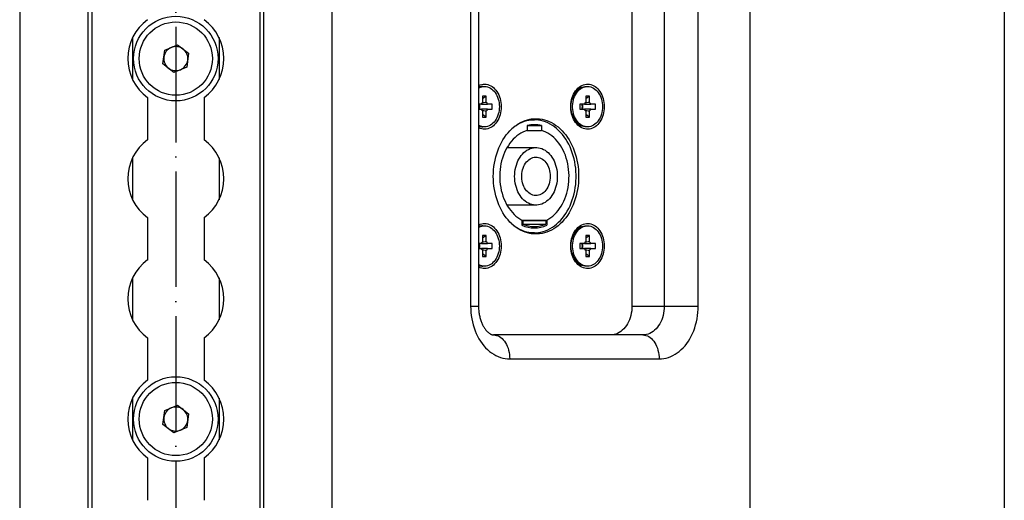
# Model space of a CAD drawing. Header units: millimetres. Extents: x 16448 to 19047, y 3049 to 4868.
# Tile 12 of 41: x 17835 to 18040, y 3838 to 3938. Entities that reach past the tile are written whole.
import ezdxf

# ---------------------------------------------------------------- set-up
doc = ezdxf.new("R2010")
doc.units = ezdxf.units.MM
doc.linetypes.add('ACAD_ISO04W100', pattern=[30, 24, -3, 0, -3])
doc.layers.add('1', color=7, linetype='Continuous')
doc.layers.add('3', color=1, linetype='ACAD_ISO04W100')

msp = doc.modelspace()

# ---------------------------------------------------------------- linework, layer by layer
at = {"layer": '1'}
for p, q in [((17834.875, 4337.671), (17834.875, 3747.671)), ((17899.875, 4337.671), (17899.875, 3747.671)), ((17986.875, 4337.671), (17986.875, 3747.671)), ((18039.875, 4337.671), (18039.875, 3747.671)), ((17849.125, 3772.671), (17849.125, 4312.671)), ((17849.875, 4312.671), (17849.875, 3772.671)), ((17884.875, 4312.671), (17884.875, 3772.671)), ((17885.625, 4312.671), (17885.625, 3772.671)), ((17928.76, 4040.671), (17928.76, 3878.671)), ((17930.398, 4040.671), (17930.398, 3878.671)), ((17962.355, 4040.671), (17962.355, 3878.671)), ((17969.078, 4040.671), (17969.078, 3878.671)), ((17976.14, 3878.671), (17976.14, 4040.671)), ((17858.375, 3934.53), (17858.375, 3925.812)), ((17876.375, 3934.53), (17876.375, 3925.812)), ((17864.709, 3929.065), (17865.084, 3931.927)), ((17865.084, 3931.927), (17867.751, 3933.033)), ((17867.751, 3933.033), (17870.042, 3931.277)), ((17870.042, 3931.277), (17869.666, 3928.414)), ((17867, 3927.309), (17864.709, 3929.065)), ((17869.666, 3928.414), (17867, 3927.309)), ((17931.296, 3924.371), (17931.632, 3924.371)), ((17952.765, 3924.371), (17953.101, 3924.371)), ((17861.5, 3922.079), (17861.5, 3913.263)), ((17873.25, 3922.079), (17873.25, 3913.263)), ((17931.25, 3922.371), (17931.25, 3921.059)), ((17932.013, 3922.371), (17931.25, 3922.371)), ((17932.013, 3922.371), (17931.25, 3921.805)), ((17932.013, 3921.059), (17932.013, 3922.371)), ((17952.72, 3922.371), (17952.72, 3921.059)), ((17953.482, 3922.371), (17952.72, 3922.371)), ((17953.482, 3922.371), (17952.72, 3921.805)), ((17953.482, 3921.059), (17953.482, 3922.371)), ((17930.974, 3920.686), (17930.398, 3920.686)), ((17930.398, 3919.656), (17930.974, 3919.656)), ((17930.647, 3919.656), (17930.647, 3920.686)), ((17933.26, 3920.686), (17932.289, 3920.686)), ((17932.289, 3919.656), (17933.26, 3919.656)), ((17933.26, 3919.656), (17933.26, 3920.686)), ((17951.472, 3920.686), (17951.472, 3919.656)), ((17952.444, 3920.686), (17951.472, 3920.686)), ((17951.472, 3919.656), (17952.444, 3919.656)), ((17952.116, 3919.656), (17952.116, 3920.686)), ((17954.73, 3920.686), (17953.758, 3920.686)), ((17953.758, 3919.656), (17954.73, 3919.656)), ((17954.73, 3919.656), (17954.73, 3920.686)), ((17931.25, 3919.283), (17931.25, 3917.971)), ((17932.013, 3917.971), (17931.25, 3918.536)), ((17931.25, 3917.971), (17932.013, 3917.971)), ((17932.013, 3917.971), (17932.013, 3919.283)), ((17952.72, 3919.283), (17952.72, 3917.971)), ((17953.482, 3917.971), (17952.72, 3918.536)), ((17952.72, 3917.971), (17953.482, 3917.971)), ((17953.482, 3917.971), (17953.482, 3919.283)), ((17931.632, 3915.971), (17931.296, 3915.971)), ((17940.55, 3916.233), (17940.55, 3915.214)), ((17940.55, 3916.233), (17943.511, 3916.233)), ((17940.562, 3917.421), (17942.03, 3917.421)), ((17943.511, 3916.233), (17943.511, 3915.214)), ((17953.101, 3915.971), (17952.765, 3915.971)), ((17940.55, 3915.214), (17943.511, 3915.214)), ((17936.341, 3911.671), (17942.366, 3911.671)), ((17858.375, 3909.53), (17858.375, 3900.812)), ((17876.375, 3909.53), (17876.375, 3900.812)), ((17942.366, 3899.671), (17936.341, 3899.671)), ((17861.5, 3897.079), (17861.5, 3888.263)), ((17873.25, 3897.079), (17873.25, 3888.263)), ((17931.296, 3895.371), (17931.632, 3895.371)), ((17939.439, 3896.571), (17939.439, 3895.507)), ((17939.439, 3896.571), (17944.621, 3896.571)), ((17939.661, 3896.461), (17939.661, 3895.723)), ((17939.661, 3896.461), (17944.399, 3896.461)), ((17939.661, 3895.723), (17944.399, 3895.723)), ((17944.399, 3896.461), (17944.399, 3895.723)), ((17944.621, 3896.571), (17944.621, 3895.507)), ((17952.765, 3895.371), (17953.101, 3895.371)), ((17931.25, 3893.371), (17931.25, 3892.059)), ((17932.013, 3893.371), (17931.25, 3893.371)), ((17932.013, 3893.371), (17931.25, 3892.805)), ((17932.013, 3892.059), (17932.013, 3893.371)), ((17942.03, 3893.921), (17940.562, 3893.921)), ((17952.72, 3893.371), (17952.72, 3892.059)), ((17953.482, 3893.371), (17952.72, 3893.371)), ((17953.482, 3893.371), (17952.72, 3892.805)), ((17953.482, 3892.059), (17953.482, 3893.371)), ((17930.974, 3891.686), (17930.398, 3891.686)), ((17930.647, 3890.656), (17930.647, 3891.686)), ((17933.26, 3891.686), (17932.289, 3891.686)), ((17933.26, 3890.656), (17933.26, 3891.686)), ((17951.472, 3891.686), (17951.472, 3890.656)), ((17952.444, 3891.686), (17951.472, 3891.686)), ((17952.116, 3890.656), (17952.116, 3891.686)), ((17954.73, 3891.686), (17953.758, 3891.686)), ((17954.73, 3890.656), (17954.73, 3891.686)), ((17930.398, 3890.656), (17930.974, 3890.656)), ((17931.25, 3890.283), (17931.25, 3888.971)), ((17932.013, 3888.971), (17931.25, 3889.536)), ((17931.25, 3888.971), (17932.013, 3888.971)), ((17932.013, 3888.971), (17932.013, 3890.283)), ((17932.289, 3890.656), (17933.26, 3890.656)), ((17951.472, 3890.656), (17952.444, 3890.656)), ((17952.72, 3890.283), (17952.72, 3888.971)), ((17953.482, 3888.971), (17952.72, 3889.536)), ((17952.72, 3888.971), (17953.482, 3888.971)), ((17953.482, 3888.971), (17953.482, 3890.283)), ((17953.758, 3890.656), (17954.73, 3890.656)), ((17931.632, 3886.971), (17931.296, 3886.971)), ((17953.101, 3886.971), (17952.765, 3886.971)), ((17858.375, 3884.53), (17858.375, 3875.812)), ((17876.375, 3884.53), (17876.375, 3875.812)), ((17928.76, 3878.671), (17930.398, 3878.671)), ((17962.355, 3878.671), (17969.078, 3878.671)), ((17969.078, 3878.671), (17976.14, 3878.671)), ((17964.636, 3872.671), (17933.542, 3872.671)), ((17861.5, 3872.079), (17861.5, 3863.263)), ((17873.25, 3872.079), (17873.25, 3863.263)), ((17936.903, 3867.671), (17967.997, 3867.671)), ((17858.375, 3859.53), (17858.375, 3850.812)), ((17876.375, 3859.53), (17876.375, 3850.812)), ((17864.709, 3854.065), (17865.084, 3856.927)), ((17865.084, 3856.927), (17867.751, 3858.033)), ((17867.751, 3858.033), (17870.042, 3856.277)), ((17870.042, 3856.277), (17869.666, 3853.414)), ((17867, 3852.309), (17864.709, 3854.065)), ((17869.666, 3853.414), (17867, 3852.309)), ((17861.5, 3847.079), (17861.5, 3838.263)), ((17873.25, 3847.079), (17873.25, 3838.263))]:
    msp.add_line(p, q, dxfattribs=at)
at = {"layer": '1', "flags": 128}
for points in [[(17930.398, 3924.566), (17930.466, 3924.6), (17930.769, 3924.724), (17931.079, 3924.811), (17931.394, 3924.86), (17931.711, 3924.87), (17932.027, 3924.84), (17932.34, 3924.773), (17932.646, 3924.667), (17932.945, 3924.523), (17933.232, 3924.344), (17933.507, 3924.13), (17933.766, 3923.883), (17934.007, 3923.606), (17934.228, 3923.3), (17934.428, 3922.968), (17934.605, 3922.613), (17934.757, 3922.238), (17934.883, 3921.845), (17934.982, 3921.439), (17935.054, 3921.022), (17935.097, 3920.598), (17935.111, 3920.171)], [(17930.398, 3924.026), (17930.529, 3924.098), (17930.815, 3924.223), (17931.108, 3924.311), (17931.406, 3924.36), (17931.707, 3924.37), (17932.006, 3924.34), (17932.303, 3924.272), (17932.592, 3924.165), (17932.873, 3924.021), (17933.143, 3923.842), (17933.398, 3923.627), (17933.637, 3923.381), (17933.857, 3923.105), (17934.056, 3922.801), (17934.233, 3922.473), (17934.385, 3922.123), (17934.511, 3921.755), (17934.611, 3921.372), (17934.683, 3920.978), (17934.726, 3920.576), (17934.741, 3920.171)], [(17956.581, 3920.171), (17956.566, 3919.743), (17956.523, 3919.32), (17956.452, 3918.903), (17956.352, 3918.497), (17956.226, 3918.104), (17956.074, 3917.729), (17955.897, 3917.374), (17955.697, 3917.042), (17955.476, 3916.736), (17955.235, 3916.458), (17954.976, 3916.212), (17954.702, 3915.998), (17954.414, 3915.818), (17954.116, 3915.675), (17953.809, 3915.569), (17953.496, 3915.501), (17953.18, 3915.472), (17952.864, 3915.482), (17952.549, 3915.53), (17952.239, 3915.617), (17951.936, 3915.742), (17951.643, 3915.904), (17951.361, 3916.101), (17951.094, 3916.331), (17950.844, 3916.593), (17950.613, 3916.886), (17950.402, 3917.205), (17950.213, 3917.549), (17950.049, 3917.914), (17949.91, 3918.298), (17949.797, 3918.698), (17949.711, 3919.11), (17949.654, 3919.531), (17949.625, 3919.957), (17949.625, 3920.385), (17949.654, 3920.811), (17949.711, 3921.232), (17949.797, 3921.644), (17949.91, 3922.043), (17950.049, 3922.428), (17950.213, 3922.793), (17950.402, 3923.137), (17950.613, 3923.456), (17950.844, 3923.748), (17951.094, 3924.011), (17951.361, 3924.241), (17951.643, 3924.438), (17951.936, 3924.6), (17952.239, 3924.724), (17952.549, 3924.811), (17952.864, 3924.86), (17953.18, 3924.87), (17953.496, 3924.84), (17953.809, 3924.773), (17954.116, 3924.667), (17954.414, 3924.523), (17954.702, 3924.344), (17954.976, 3924.13), (17955.235, 3923.883), (17955.476, 3923.606), (17955.697, 3923.3), (17955.897, 3922.968), (17956.074, 3922.613), (17956.226, 3922.238), (17956.352, 3921.845), (17956.452, 3921.439), (17956.523, 3921.022), (17956.566, 3920.598), (17956.581, 3920.171)], [(17952.765, 3915.971), (17952.54, 3915.982), (17952.241, 3916.031), (17951.948, 3916.118), (17951.662, 3916.244), (17951.387, 3916.406), (17951.124, 3916.603), (17950.877, 3916.834), (17950.647, 3917.095), (17950.438, 3917.386), (17950.249, 3917.702), (17950.085, 3918.042), (17949.945, 3918.401), (17949.832, 3918.777), (17949.746, 3919.166), (17949.688, 3919.564), (17949.659, 3919.968), (17949.659, 3920.374), (17949.688, 3920.778), (17949.746, 3921.176), (17949.832, 3921.565), (17949.945, 3921.941), (17950.085, 3922.3), (17950.249, 3922.64), (17950.438, 3922.956), (17950.647, 3923.246), (17950.877, 3923.508), (17951.124, 3923.739), (17951.387, 3923.936), (17951.662, 3924.098), (17951.948, 3924.223), (17952.241, 3924.311), (17952.54, 3924.36), (17952.765, 3924.371)], [(17956.21, 3920.171), (17956.196, 3919.766), (17956.152, 3919.364), (17956.081, 3918.97), (17955.981, 3918.587), (17955.854, 3918.219), (17955.702, 3917.869), (17955.525, 3917.541), (17955.326, 3917.237), (17955.106, 3916.961), (17954.867, 3916.714), (17954.612, 3916.5), (17954.343, 3916.32), (17954.062, 3916.176), (17953.772, 3916.07), (17953.476, 3916.002), (17953.176, 3915.972), (17952.876, 3915.982), (17952.578, 3916.031), (17952.284, 3916.118), (17951.998, 3916.244), (17951.723, 3916.406), (17951.46, 3916.603), (17951.213, 3916.834), (17950.984, 3917.095), (17950.774, 3917.386), (17950.586, 3917.702), (17950.421, 3918.042), (17950.281, 3918.401), (17950.168, 3918.777), (17950.082, 3919.166), (17950.024, 3919.564), (17949.995, 3919.968), (17949.995, 3920.374), (17950.024, 3920.778), (17950.082, 3921.176), (17950.168, 3921.565), (17950.281, 3921.941), (17950.421, 3922.3), (17950.586, 3922.64), (17950.774, 3922.956), (17950.984, 3923.246), (17951.213, 3923.508), (17951.46, 3923.739), (17951.723, 3923.936), (17951.998, 3924.098), (17952.284, 3924.223), (17952.578, 3924.311), (17952.876, 3924.36), (17953.176, 3924.37), (17953.476, 3924.34), (17953.772, 3924.272), (17954.062, 3924.165), (17954.343, 3924.021), (17954.612, 3923.842), (17954.867, 3923.627), (17955.106, 3923.381), (17955.326, 3923.105), (17955.525, 3922.801), (17955.702, 3922.473), (17955.854, 3922.123), (17955.981, 3921.755), (17956.081, 3921.372), (17956.152, 3920.978), (17956.196, 3920.576), (17956.21, 3920.171)], [(17934.741, 3920.171), (17934.726, 3919.766), (17934.683, 3919.364), (17934.611, 3918.97), (17934.511, 3918.587), (17934.385, 3918.219), (17934.233, 3917.869), (17934.056, 3917.541), (17933.857, 3917.237), (17933.637, 3916.961), (17933.398, 3916.714), (17933.143, 3916.5), (17932.873, 3916.32), (17932.592, 3916.176), (17932.303, 3916.07), (17932.006, 3916.002), (17931.707, 3915.972), (17931.406, 3915.982), (17931.108, 3916.031), (17930.815, 3916.118), (17930.529, 3916.244), (17930.398, 3916.315)], [(17935.111, 3920.171), (17935.097, 3919.743), (17935.054, 3919.32), (17934.982, 3918.903), (17934.883, 3918.497), (17934.757, 3918.104), (17934.605, 3917.729), (17934.428, 3917.374), (17934.228, 3917.042), (17934.007, 3916.736), (17933.766, 3916.458), (17933.507, 3916.212), (17933.232, 3915.998), (17932.945, 3915.818), (17932.646, 3915.675), (17932.34, 3915.569), (17932.027, 3915.501), (17931.711, 3915.472), (17931.394, 3915.482), (17931.079, 3915.53), (17930.769, 3915.617), (17930.466, 3915.742), (17930.398, 3915.776)], [(17951.25, 3905.671), (17951.236, 3904.986), (17951.192, 3904.303), (17951.12, 3903.625), (17951.019, 3902.953), (17950.89, 3902.29), (17950.734, 3901.638), (17950.55, 3901), (17950.339, 3900.376), (17950.102, 3899.77), (17949.84, 3899.183), (17949.554, 3898.617), (17949.244, 3898.075), (17948.911, 3897.557), (17948.558, 3897.065), (17948.184, 3896.602), (17947.791, 3896.168), (17947.381, 3895.765), (17946.954, 3895.395), (17946.512, 3895.058), (17946.057, 3894.755), (17945.589, 3894.489), (17945.112, 3894.258), (17944.625, 3894.065), (17944.131, 3893.91), (17943.631, 3893.793), (17943.127, 3893.715), (17942.62, 3893.676), (17942.113, 3893.676), (17941.606, 3893.715), (17941.102, 3893.793), (17940.602, 3893.91), (17940.108, 3894.065), (17939.621, 3894.258), (17939.143, 3894.489), (17938.676, 3894.755), (17938.221, 3895.058), (17937.779, 3895.395), (17937.352, 3895.765), (17936.941, 3896.168), (17936.549, 3896.602), (17936.175, 3897.065), (17935.821, 3897.557), (17935.489, 3898.075), (17935.179, 3898.617), (17934.893, 3899.183), (17934.631, 3899.77), (17934.394, 3900.376), (17934.183, 3901), (17933.999, 3901.638), (17933.842, 3902.29), (17933.713, 3902.953), (17933.613, 3903.625), (17933.54, 3904.303), (17933.497, 3904.986), (17933.482, 3905.671), (17933.497, 3906.356), (17933.54, 3907.039), (17933.613, 3907.717), (17933.713, 3908.389), (17933.842, 3909.052), (17933.999, 3909.703), (17934.183, 3910.342), (17934.394, 3910.966), (17934.631, 3911.572), (17934.893, 3912.159), (17935.179, 3912.724), (17935.489, 3913.267), (17935.821, 3913.785), (17936.175, 3914.276), (17936.549, 3914.74), (17936.941, 3915.174), (17937.352, 3915.577), (17937.779, 3915.947), (17938.221, 3916.284), (17938.676, 3916.586), (17939.143, 3916.853), (17939.621, 3917.084), (17940.108, 3917.277), (17940.602, 3917.432), (17941.102, 3917.549), (17941.606, 3917.627), (17942.113, 3917.666), (17942.62, 3917.666), (17943.127, 3917.627), (17943.631, 3917.549), (17944.131, 3917.432), (17944.625, 3917.277), (17945.112, 3917.084), (17945.589, 3916.853), (17946.057, 3916.586), (17946.512, 3916.284), (17946.954, 3915.947), (17947.381, 3915.577), (17947.791, 3915.174), (17948.184, 3914.74), (17948.558, 3914.276), (17948.911, 3913.785), (17949.244, 3913.267), (17949.554, 3912.724), (17949.84, 3912.159), (17950.102, 3911.572), (17950.339, 3910.966), (17950.55, 3910.342), (17950.734, 3909.703), (17950.89, 3909.052), (17951.019, 3908.389), (17951.12, 3907.717), (17951.192, 3907.039), (17951.236, 3906.356), (17951.25, 3905.671)], [(17937.357, 3895.76), (17937.609, 3895.552), (17938.048, 3895.225), (17938.5, 3894.932), (17938.964, 3894.675), (17939.438, 3894.455), (17939.92, 3894.272), (17940.41, 3894.126), (17940.905, 3894.02), (17941.404, 3893.951), (17941.905, 3893.922), (17942.406, 3893.932), (17942.906, 3893.981), (17943.403, 3894.068), (17943.896, 3894.194), (17944.382, 3894.359), (17944.861, 3894.56), (17945.33, 3894.799), (17945.788, 3895.074), (17946.234, 3895.384), (17946.666, 3895.728), (17947.082, 3896.106), (17947.482, 3896.515), (17947.863, 3896.954), (17948.225, 3897.422), (17948.567, 3897.918), (17948.887, 3898.44), (17949.184, 3898.985), (17949.457, 3899.553), (17949.706, 3900.141), (17949.929, 3900.748), (17950.126, 3901.371), (17950.295, 3902.008), (17950.438, 3902.657), (17950.553, 3903.316), (17950.639, 3903.983), (17950.697, 3904.656), (17950.725, 3905.332), (17950.725, 3906.009), (17950.697, 3906.686), (17950.639, 3907.358), (17950.553, 3908.025), (17950.438, 3908.685), (17950.295, 3909.334), (17950.126, 3909.971), (17949.929, 3910.594), (17949.706, 3911.2), (17949.457, 3911.789), (17949.184, 3912.356), (17948.887, 3912.902), (17948.567, 3913.423), (17948.225, 3913.919), (17947.863, 3914.388), (17947.482, 3914.827), (17947.082, 3915.236), (17946.666, 3915.613), (17946.234, 3915.958), (17945.788, 3916.268), (17945.33, 3916.543), (17944.861, 3916.781), (17944.382, 3916.983), (17943.896, 3917.147), (17943.403, 3917.274), (17942.906, 3917.361), (17942.406, 3917.41), (17941.905, 3917.42), (17941.404, 3917.39), (17940.905, 3917.322), (17940.41, 3917.215), (17939.92, 3917.07), (17939.438, 3916.887), (17938.964, 3916.667), (17938.5, 3916.41), (17938.048, 3916.117), (17937.609, 3915.79), (17937.357, 3915.582)], [(17940.55, 3915.214), (17940.099, 3915.066), (17939.657, 3914.879), (17939.225, 3914.654), (17938.804, 3914.393), (17938.396, 3914.095), (17938.004, 3913.763), (17937.628, 3913.397), (17937.27, 3913), (17936.932, 3912.572), (17936.614, 3912.116), (17936.319, 3911.634), (17936.048, 3911.127), (17935.801, 3910.597), (17935.58, 3910.047), (17935.385, 3909.479), (17935.218, 3908.895), (17935.079, 3908.299), (17934.969, 3907.691), (17934.887, 3907.075), (17934.835, 3906.453), (17934.813, 3905.828), (17934.82, 3905.202), (17934.858, 3904.578), (17934.924, 3903.959), (17935.02, 3903.347), (17935.145, 3902.744), (17935.298, 3902.153), (17935.479, 3901.577), (17935.687, 3901.018), (17935.921, 3900.478), (17936.18, 3899.959), (17936.464, 3899.464), (17936.77, 3898.995), (17937.098, 3898.553), (17937.446, 3898.14), (17937.813, 3897.758), (17938.198, 3897.409), (17938.598, 3897.094), (17939.012, 3896.814), (17939.439, 3896.571)], [(17944.621, 3896.571), (17945.048, 3896.814), (17945.463, 3897.094), (17945.863, 3897.409), (17946.247, 3897.758), (17946.615, 3898.14), (17946.963, 3898.553), (17947.291, 3898.995), (17947.597, 3899.464), (17947.88, 3899.959), (17948.139, 3900.478), (17948.373, 3901.018), (17948.581, 3901.577), (17948.762, 3902.153), (17948.915, 3902.744), (17949.04, 3903.347), (17949.136, 3903.959), (17949.203, 3904.578), (17949.24, 3905.202), (17949.247, 3905.828), (17949.225, 3906.453), (17949.173, 3907.075), (17949.092, 3907.691), (17948.981, 3908.299), (17948.842, 3908.895), (17948.675, 3909.479), (17948.48, 3910.047), (17948.259, 3910.597), (17948.013, 3911.127), (17947.741, 3911.634), (17947.446, 3912.116), (17947.129, 3912.572), (17946.791, 3913), (17946.433, 3913.397), (17946.057, 3913.763), (17945.664, 3914.095), (17945.257, 3914.393), (17944.836, 3914.654), (17944.403, 3914.879), (17943.961, 3915.066), (17943.511, 3915.214)], [(17946.808, 3905.671), (17946.794, 3905.188), (17946.751, 3904.708), (17946.679, 3904.235), (17946.58, 3903.771), (17946.453, 3903.319), (17946.299, 3902.883), (17946.121, 3902.464), (17945.917, 3902.066), (17945.691, 3901.692), (17945.443, 3901.344), (17945.176, 3901.023), (17944.89, 3900.733), (17944.587, 3900.475), (17944.271, 3900.25), (17943.941, 3900.061), (17943.602, 3899.908), (17943.255, 3899.792), (17942.902, 3899.715), (17942.545, 3899.676), (17942.187, 3899.676), (17941.831, 3899.715), (17941.478, 3899.792), (17941.131, 3899.908), (17940.791, 3900.061), (17940.462, 3900.25), (17940.145, 3900.475), (17939.843, 3900.733), (17939.557, 3901.023), (17939.289, 3901.344), (17939.041, 3901.692), (17938.815, 3902.066), (17938.612, 3902.464), (17938.433, 3902.883), (17938.28, 3903.319), (17938.153, 3903.771), (17938.053, 3904.235), (17937.982, 3904.708), (17937.939, 3905.188), (17937.924, 3905.671), (17937.939, 3906.154), (17937.982, 3906.633), (17938.053, 3907.107), (17938.153, 3907.571), (17938.28, 3908.023), (17938.433, 3908.459), (17938.612, 3908.878), (17938.815, 3909.275), (17939.041, 3909.65), (17939.289, 3909.998), (17939.557, 3910.319), (17939.843, 3910.609), (17940.145, 3910.867), (17940.462, 3911.092), (17940.791, 3911.281), (17941.131, 3911.434), (17941.478, 3911.55), (17941.831, 3911.627), (17942.187, 3911.666), (17942.545, 3911.666), (17942.902, 3911.627), (17943.255, 3911.55), (17943.602, 3911.434), (17943.941, 3911.281), (17944.271, 3911.092), (17944.587, 3910.867), (17944.89, 3910.609), (17945.176, 3910.319), (17945.443, 3909.998), (17945.691, 3909.65), (17945.917, 3909.275), (17946.121, 3908.878), (17946.299, 3908.459), (17946.453, 3908.023), (17946.58, 3907.571), (17946.679, 3907.107), (17946.751, 3906.633), (17946.794, 3906.154), (17946.808, 3905.671)], [(17945.328, 3905.671), (17945.313, 3905.273), (17945.269, 3904.878), (17945.196, 3904.492), (17945.095, 3904.117), (17944.967, 3903.758), (17944.813, 3903.418), (17944.635, 3903.1), (17944.434, 3902.807), (17944.213, 3902.544), (17943.973, 3902.311), (17943.717, 3902.111), (17943.448, 3901.947), (17943.168, 3901.82), (17942.881, 3901.732), (17942.588, 3901.682), (17942.293, 3901.672), (17941.998, 3901.702), (17941.707, 3901.771), (17941.423, 3901.879), (17941.148, 3902.025), (17940.886, 3902.207), (17940.638, 3902.423), (17940.407, 3902.672), (17940.196, 3902.95), (17940.006, 3903.256), (17939.839, 3903.585), (17939.698, 3903.935), (17939.584, 3904.303), (17939.497, 3904.684), (17939.438, 3905.075), (17939.409, 3905.471), (17939.409, 3905.87), (17939.438, 3906.267), (17939.497, 3906.658), (17939.584, 3907.039), (17939.698, 3907.406), (17939.839, 3907.757), (17940.006, 3908.086), (17940.196, 3908.392), (17940.407, 3908.67), (17940.638, 3908.919), (17940.886, 3909.135), (17941.148, 3909.317), (17941.423, 3909.463), (17941.707, 3909.571), (17941.998, 3909.64), (17942.293, 3909.67), (17942.588, 3909.66), (17942.881, 3909.61), (17943.168, 3909.521), (17943.448, 3909.394), (17943.717, 3909.23), (17943.973, 3909.031), (17944.213, 3908.798), (17944.434, 3908.534), (17944.635, 3908.242), (17944.813, 3907.924), (17944.967, 3907.584), (17945.095, 3907.225), (17945.196, 3906.85), (17945.269, 3906.463), (17945.313, 3906.069), (17945.328, 3905.671)], [(17930.398, 3895.566), (17930.466, 3895.6), (17930.769, 3895.724), (17931.079, 3895.811), (17931.394, 3895.86), (17931.711, 3895.87), (17932.027, 3895.84), (17932.34, 3895.773), (17932.646, 3895.667), (17932.945, 3895.523), (17933.232, 3895.344), (17933.507, 3895.13), (17933.766, 3894.883), (17934.007, 3894.606), (17934.228, 3894.3), (17934.428, 3893.968), (17934.605, 3893.613), (17934.757, 3893.238), (17934.883, 3892.845), (17934.982, 3892.439), (17935.054, 3892.022), (17935.097, 3891.598), (17935.111, 3891.171)], [(17930.398, 3895.026), (17930.529, 3895.098), (17930.815, 3895.223), (17931.108, 3895.311), (17931.406, 3895.36), (17931.707, 3895.37), (17932.006, 3895.34), (17932.303, 3895.272), (17932.592, 3895.165), (17932.873, 3895.021), (17933.143, 3894.842), (17933.398, 3894.627), (17933.637, 3894.381), (17933.857, 3894.105), (17934.056, 3893.801), (17934.233, 3893.473), (17934.385, 3893.123), (17934.511, 3892.755), (17934.611, 3892.372), (17934.683, 3891.978), (17934.726, 3891.576), (17934.741, 3891.171)], [(17956.581, 3891.171), (17956.566, 3890.743), (17956.523, 3890.32), (17956.452, 3889.903), (17956.352, 3889.497), (17956.226, 3889.104), (17956.074, 3888.729), (17955.897, 3888.374), (17955.697, 3888.042), (17955.476, 3887.736), (17955.235, 3887.458), (17954.976, 3887.212), (17954.702, 3886.998), (17954.414, 3886.818), (17954.116, 3886.675), (17953.809, 3886.569), (17953.496, 3886.501), (17953.18, 3886.472), (17952.864, 3886.482), (17952.549, 3886.53), (17952.239, 3886.617), (17951.936, 3886.742), (17951.643, 3886.904), (17951.361, 3887.101), (17951.094, 3887.331), (17950.844, 3887.593), (17950.613, 3887.886), (17950.402, 3888.205), (17950.213, 3888.549), (17950.049, 3888.914), (17949.91, 3889.298), (17949.797, 3889.698), (17949.711, 3890.11), (17949.654, 3890.531), (17949.625, 3890.957), (17949.625, 3891.385), (17949.654, 3891.811), (17949.711, 3892.232), (17949.797, 3892.644), (17949.91, 3893.043), (17950.049, 3893.428), (17950.213, 3893.793), (17950.402, 3894.137), (17950.613, 3894.456), (17950.844, 3894.748), (17951.094, 3895.011), (17951.361, 3895.241), (17951.643, 3895.438), (17951.936, 3895.6), (17952.239, 3895.724), (17952.549, 3895.811), (17952.864, 3895.86), (17953.18, 3895.87), (17953.496, 3895.84), (17953.809, 3895.773), (17954.116, 3895.667), (17954.414, 3895.523), (17954.702, 3895.344), (17954.976, 3895.13), (17955.235, 3894.883), (17955.476, 3894.606), (17955.697, 3894.3), (17955.897, 3893.968), (17956.074, 3893.613), (17956.226, 3893.238), (17956.352, 3892.845), (17956.452, 3892.439), (17956.523, 3892.022), (17956.566, 3891.598), (17956.581, 3891.171)], [(17952.765, 3886.971), (17952.54, 3886.982), (17952.241, 3887.031), (17951.948, 3887.118), (17951.662, 3887.244), (17951.387, 3887.406), (17951.124, 3887.603), (17950.877, 3887.834), (17950.647, 3888.095), (17950.438, 3888.386), (17950.249, 3888.702), (17950.085, 3889.042), (17949.945, 3889.401), (17949.832, 3889.777), (17949.746, 3890.166), (17949.688, 3890.564), (17949.659, 3890.968), (17949.659, 3891.374), (17949.688, 3891.778), (17949.746, 3892.176), (17949.832, 3892.565), (17949.945, 3892.941), (17950.085, 3893.3), (17950.249, 3893.64), (17950.438, 3893.956), (17950.647, 3894.246), (17950.877, 3894.508), (17951.124, 3894.739), (17951.387, 3894.936), (17951.662, 3895.098), (17951.948, 3895.223), (17952.241, 3895.311), (17952.54, 3895.36), (17952.765, 3895.371)], [(17956.21, 3891.171), (17956.196, 3890.766), (17956.152, 3890.364), (17956.081, 3889.97), (17955.981, 3889.587), (17955.854, 3889.219), (17955.702, 3888.869), (17955.525, 3888.541), (17955.326, 3888.237), (17955.106, 3887.961), (17954.867, 3887.714), (17954.612, 3887.5), (17954.343, 3887.32), (17954.062, 3887.176), (17953.772, 3887.07), (17953.476, 3887.002), (17953.176, 3886.972), (17952.876, 3886.982), (17952.578, 3887.031), (17952.284, 3887.118), (17951.998, 3887.244), (17951.723, 3887.406), (17951.46, 3887.603), (17951.213, 3887.834), (17950.984, 3888.095), (17950.774, 3888.386), (17950.586, 3888.702), (17950.421, 3889.042), (17950.281, 3889.401), (17950.168, 3889.777), (17950.082, 3890.166), (17950.024, 3890.564), (17949.995, 3890.968), (17949.995, 3891.374), (17950.024, 3891.778), (17950.082, 3892.176), (17950.168, 3892.565), (17950.281, 3892.941), (17950.421, 3893.3), (17950.586, 3893.64), (17950.774, 3893.956), (17950.984, 3894.246), (17951.213, 3894.508), (17951.46, 3894.739), (17951.723, 3894.936), (17951.998, 3895.098), (17952.284, 3895.223), (17952.578, 3895.311), (17952.876, 3895.36), (17953.176, 3895.37), (17953.476, 3895.34), (17953.772, 3895.272), (17954.062, 3895.165), (17954.343, 3895.021), (17954.612, 3894.842), (17954.867, 3894.627), (17955.106, 3894.381), (17955.326, 3894.105), (17955.525, 3893.801), (17955.702, 3893.473), (17955.854, 3893.123), (17955.981, 3892.755), (17956.081, 3892.372), (17956.152, 3891.978), (17956.196, 3891.576), (17956.21, 3891.171)], [(17934.741, 3891.171), (17934.726, 3890.766), (17934.683, 3890.364), (17934.611, 3889.97), (17934.511, 3889.587), (17934.385, 3889.219), (17934.233, 3888.869), (17934.056, 3888.541), (17933.857, 3888.237), (17933.637, 3887.961), (17933.398, 3887.714), (17933.143, 3887.5), (17932.873, 3887.32), (17932.592, 3887.176), (17932.303, 3887.07), (17932.006, 3887.002), (17931.707, 3886.972), (17931.406, 3886.982), (17931.108, 3887.031), (17930.815, 3887.118), (17930.529, 3887.244), (17930.398, 3887.315)], [(17935.111, 3891.171), (17935.097, 3890.743), (17935.054, 3890.32), (17934.982, 3889.903), (17934.883, 3889.497), (17934.757, 3889.104), (17934.605, 3888.729), (17934.428, 3888.374), (17934.228, 3888.042), (17934.007, 3887.736), (17933.766, 3887.458), (17933.507, 3887.212), (17933.232, 3886.998), (17932.945, 3886.818), (17932.646, 3886.675), (17932.34, 3886.569), (17932.027, 3886.501), (17931.711, 3886.472), (17931.394, 3886.482), (17931.079, 3886.53), (17930.769, 3886.617), (17930.466, 3886.742), (17930.398, 3886.776)], [(17928.76, 3878.671), (17928.775, 3878.007), (17928.819, 3877.345), (17928.893, 3876.688), (17928.996, 3876.038), (17929.128, 3875.398), (17929.289, 3874.77), (17929.477, 3874.156), (17929.692, 3873.559), (17929.934, 3872.98), (17930.201, 3872.422), (17930.493, 3871.887), (17930.808, 3871.377), (17931.145, 3870.893), (17931.503, 3870.437), (17931.881, 3870.012), (17932.277, 3869.618), (17932.69, 3869.257), (17933.119, 3868.931), (17933.561, 3868.64), (17934.015, 3868.386), (17934.481, 3868.169), (17934.954, 3867.991), (17935.435, 3867.851), (17935.922, 3867.751), (17936.412, 3867.691), (17936.903, 3867.671)], [(17962.355, 3878.671), (17962.34, 3878.175), (17962.295, 3877.683), (17962.219, 3877.198), (17962.114, 3876.723), (17961.981, 3876.261), (17961.82, 3875.815), (17961.632, 3875.389), (17961.418, 3874.986), (17961.181, 3874.607), (17960.922, 3874.257), (17960.641, 3873.936), (17960.343, 3873.648), (17960.027, 3873.394), (17959.697, 3873.176), (17959.355, 3872.996), (17959.004, 3872.854), (17958.644, 3872.753), (17958.28, 3872.691), (17957.913, 3872.671)], [(17969.078, 3878.671), (17969.062, 3878.175), (17969.017, 3877.683), (17968.942, 3877.198), (17968.837, 3876.723), (17968.703, 3876.261), (17968.542, 3875.815), (17968.354, 3875.389), (17968.141, 3874.986), (17967.904, 3874.607), (17967.644, 3874.257), (17967.364, 3873.936), (17967.065, 3873.648), (17966.75, 3873.394), (17966.42, 3873.176), (17966.078, 3872.996), (17965.726, 3872.854), (17965.367, 3872.753), (17965.002, 3872.691), (17964.636, 3872.671)], [(17967.997, 3867.671), (17968.489, 3867.691), (17968.978, 3867.751), (17969.465, 3867.851), (17969.946, 3867.991), (17970.42, 3868.169), (17970.885, 3868.386), (17971.339, 3868.64), (17971.781, 3868.931), (17972.21, 3869.257), (17972.623, 3869.618), (17973.019, 3870.012), (17973.397, 3870.437), (17973.755, 3870.893), (17974.092, 3871.377), (17974.407, 3871.887), (17974.699, 3872.422), (17974.966, 3872.98), (17975.208, 3873.559), (17975.423, 3874.156), (17975.611, 3874.77), (17975.772, 3875.398), (17975.904, 3876.038), (17976.007, 3876.688), (17976.081, 3877.345), (17976.126, 3878.007), (17976.14, 3878.671)], [(17933.542, 3872.671), (17933.852, 3872.65), (17934.16, 3872.586), (17934.462, 3872.48), (17934.756, 3872.333), (17935.04, 3872.147), (17935.311, 3871.922), (17935.568, 3871.661), (17935.806, 3871.366), (17936.026, 3871.039), (17936.224, 3870.684), (17936.4, 3870.303), (17936.551, 3869.9), (17936.676, 3869.477), (17936.775, 3869.039), (17936.846, 3868.59), (17936.889, 3868.132), (17936.903, 3867.671)], [(17964.636, 3872.671), (17964.946, 3872.65), (17965.253, 3872.586), (17965.556, 3872.48), (17965.85, 3872.333), (17966.134, 3872.147), (17966.405, 3871.922), (17966.661, 3871.661), (17966.9, 3871.366), (17967.12, 3871.039), (17967.318, 3870.684), (17967.493, 3870.303), (17967.645, 3869.9), (17967.77, 3869.477), (17967.869, 3869.039), (17967.94, 3868.59), (17967.983, 3868.132), (17967.997, 3867.671)]]:
    msp.add_lwpolyline(points, dxfattribs=at)
at = {"layer": '1'}
for centre, radius in [((17867.375, 3930.171), 8.8), ((17867.375, 3930.171), 7.62), ((17867.375, 3855.171), 8.8), ((17867.375, 3855.171), 7.62)]:
    msp.add_circle(centre, radius, dxfattribs=at)
for centre, radius, start, end in [((17867.375, 3930.171), 10, 125.9798, 234.0202), ((17867.375, 3930.171), 10, 305.9798, 54.0202), ((17867.375, 3930.171), 2.5, 112.52267, 172.52267), ((17867.375, 3930.171), 2.5, 52.52267, 112.52267), ((17867.375, 3930.171), 2.5, 352.52267, 52.52267), ((17867.375, 3930.171), 2.5, 172.52267, 232.52267), ((17867.375, 3930.171), 2.5, 232.52267, 292.52267), ((17867.375, 3930.171), 2.5, 292.52267, 352.52267), ((17931.303, 3921.99), 2.381, 90.18721, 112.33169), ((17929.487, 3920.171), 1.089, 331.76357, 28.23643), ((17931.846, 3920.329), 0.942, 129.2203, 157.75276), ((17931.846, 3920.012), 0.942, 202.24724, 230.7797), ((17931.418, 3920.329), 0.942, 22.24724, 50.7797), ((17931.418, 3920.012), 0.942, 309.2203, 337.75276), ((17950.956, 3920.171), 1.089, 331.76357, 28.23643), ((17953.315, 3920.329), 0.942, 129.2203, 157.75276), ((17953.315, 3920.012), 0.942, 202.24724, 230.7797), ((17952.887, 3920.329), 0.942, 22.24724, 50.7797), ((17952.887, 3920.012), 0.942, 309.2203, 337.75276), ((17940.318, 3910.876), 6.797, 74.2972, 81.203), ((17931.303, 3918.352), 2.381, 247.66831, 269.81279), ((17942.03, 3910.48), 5.941, 75.56865, 104.43135), ((17867.375, 3905.171), 10, 125.9798, 234.0202), ((17867.375, 3905.171), 10, 305.9798, 54.0202), ((17931.303, 3892.99), 2.381, 90.18721, 112.33169), ((17942.272, 3902.022), 6.143, 242.54286, 244.85367), ((17942.03, 3900.973), 6.049, 244.63692, 295.36308), ((17942.03, 3901.089), 5.866, 246.17991, 293.82009), ((17941.789, 3902.022), 6.143, 295.14633, 297.45714), ((17940.318, 3900.465), 6.797, 278.797, 285.7028), ((17929.487, 3891.171), 1.089, 331.76357, 28.23643), ((17931.846, 3891.329), 0.942, 129.2203, 157.75276), ((17931.418, 3891.329), 0.942, 22.24724, 50.7797), ((17950.956, 3891.171), 1.089, 331.76357, 28.23643), ((17953.315, 3891.329), 0.942, 129.2203, 157.75276), ((17952.887, 3891.329), 0.942, 22.24724, 50.7797), ((17931.846, 3891.012), 0.942, 202.24724, 230.7797), ((17931.418, 3891.012), 0.942, 309.2203, 337.75276), ((17953.315, 3891.012), 0.942, 202.24724, 230.7797), ((17952.887, 3891.012), 0.942, 309.2203, 337.75276), ((17867.375, 3880.171), 10, 125.9798, 234.0202), ((17867.375, 3880.171), 10, 305.9798, 54.0202), ((17931.303, 3889.352), 2.381, 247.66831, 269.81279), ((17867.375, 3855.171), 10, 125.9798, 234.0202), ((17867.375, 3855.171), 10, 305.9798, 54.0202), ((17867.375, 3855.171), 2.5, 112.52267, 172.52267), ((17867.375, 3855.171), 2.5, 52.52267, 112.52267), ((17867.375, 3855.171), 2.5, 352.52267, 52.52267), ((17867.375, 3855.171), 2.5, 172.52267, 232.52267), ((17867.375, 3855.171), 2.5, 292.52267, 352.52267), ((17867.375, 3855.171), 2.5, 232.52267, 292.52267)]:
    msp.add_arc(centre, radius, start, end, dxfattribs=at)
for points, knots in [([(17930.994, 3920.686), (17931.347, 3920.686), (17931.78, 3920.686), (17932.211, 3920.686), (17932.289, 3920.686)], [0, 0, 0, 0, 0.81794082, 1, 1, 1, 1]), ([(17932.289, 3919.656), (17932.211, 3919.656), (17931.78, 3919.656), (17931.347, 3919.656), (17930.994, 3919.656)], [0, 0, 0, 0, 0.1820592, 1, 1, 1, 1]), ([(17932.013, 3921.059), (17931.941, 3921.05), (17931.652, 3921.015), (17931.364, 3920.979), (17931.147, 3920.952)], [0, 0, 0, 0, 0.2494577, 1, 1, 1, 1]), ([(17952.463, 3920.686), (17952.817, 3920.686), (17953.249, 3920.686), (17953.68, 3920.686), (17953.758, 3920.686)], [0, 0, 0, 0, 0.8179408, 1, 1, 1, 1]), ([(17953.758, 3919.656), (17953.68, 3919.656), (17953.249, 3919.656), (17952.817, 3919.656), (17952.463, 3919.656)], [0, 0, 0, 0, 0.1820592, 1, 1, 1, 1]), ([(17953.482, 3921.059), (17953.41, 3921.05), (17953.122, 3921.015), (17952.833, 3920.979), (17952.616, 3920.952)], [0, 0, 0, 0, 0.2494577, 1, 1, 1, 1]), ([(17931.162, 3919.388), (17931.373, 3919.361), (17931.657, 3919.326), (17931.941, 3919.292), (17932.013, 3919.283)], [0, 0, 0, 0, 0.7462537, 1, 1, 1, 1]), ([(17952.631, 3919.388), (17952.843, 3919.361), (17953.126, 3919.326), (17953.41, 3919.292), (17953.482, 3919.283)], [0, 0, 0, 0, 0.7462537, 1, 1, 1, 1]), ([(17930.994, 3891.686), (17931.347, 3891.686), (17931.78, 3891.686), (17932.211, 3891.686), (17932.289, 3891.686)], [0, 0, 0, 0, 0.81794082, 1, 1, 1, 1]), ([(17932.013, 3892.059), (17931.941, 3892.05), (17931.652, 3892.015), (17931.364, 3891.979), (17931.147, 3891.952)], [0, 0, 0, 0, 0.2494577, 1, 1, 1, 1]), ([(17952.463, 3891.686), (17952.817, 3891.686), (17953.249, 3891.686), (17953.68, 3891.686), (17953.758, 3891.686)], [0, 0, 0, 0, 0.8179408, 1, 1, 1, 1]), ([(17953.482, 3892.059), (17953.41, 3892.05), (17953.122, 3892.015), (17952.833, 3891.979), (17952.616, 3891.952)], [0, 0, 0, 0, 0.2494577, 1, 1, 1, 1]), ([(17932.289, 3890.656), (17932.211, 3890.656), (17931.78, 3890.656), (17931.347, 3890.656), (17930.994, 3890.656)], [0, 0, 0, 0, 0.1820592, 1, 1, 1, 1]), ([(17931.162, 3890.388), (17931.373, 3890.361), (17931.657, 3890.326), (17931.941, 3890.292), (17932.013, 3890.283)], [0, 0, 0, 0, 0.7462537, 1, 1, 1, 1]), ([(17953.758, 3890.656), (17953.68, 3890.656), (17953.249, 3890.656), (17952.817, 3890.656), (17952.463, 3890.656)], [0, 0, 0, 0, 0.1820592, 1, 1, 1, 1]), ([(17952.631, 3890.388), (17952.843, 3890.361), (17953.126, 3890.326), (17953.41, 3890.292), (17953.482, 3890.283)], [0, 0, 0, 0, 0.7462537, 1, 1, 1, 1]), ([(17930.398, 3878.671), (17930.399, 3878.599), (17930.4, 3878.377), (17930.418, 3878.005), (17930.458, 3877.56), (17930.518, 3877.122), (17930.598, 3876.694), (17930.695, 3876.279), (17930.81, 3875.88), (17930.94, 3875.498), (17931.083, 3875.136), (17931.239, 3874.797), (17931.405, 3874.481), (17931.578, 3874.19), (17931.756, 3873.925), (17931.938, 3873.688), (17932.12, 3873.478), (17932.3, 3873.295), (17932.477, 3873.139), (17932.647, 3873.008), (17932.81, 3872.902), (17932.964, 3872.818), (17933.109, 3872.755), (17933.246, 3872.71), (17933.379, 3872.681), (17933.474, 3872.672), (17933.53, 3872.671), (17933.542, 3872.671)], [0, 0, 0, 0, 0.01891322, 0.05829907, 0.09766147, 0.13697078, 0.1762078, 0.21535689, 0.25440736, 0.29335506, 0.33220429, 0.37096998, 0.40968045, 0.44838066, 0.4871168, 0.52596839, 0.56504702, 0.60450136, 0.64452753, 0.6853844, 0.72741745, 0.77109873, 0.81709915, 0.86643133, 0.9207618, 0.98316522, 1, 1, 1, 1])]:
    msp.add_open_spline(points, degree=3, knots=knots, dxfattribs=at)
at = {"layer": '3'}
msp.add_line((17867.375, 4328.046), (17867.375, 3757.296), dxfattribs=at)

doc.saveas('drawing.dxf')
